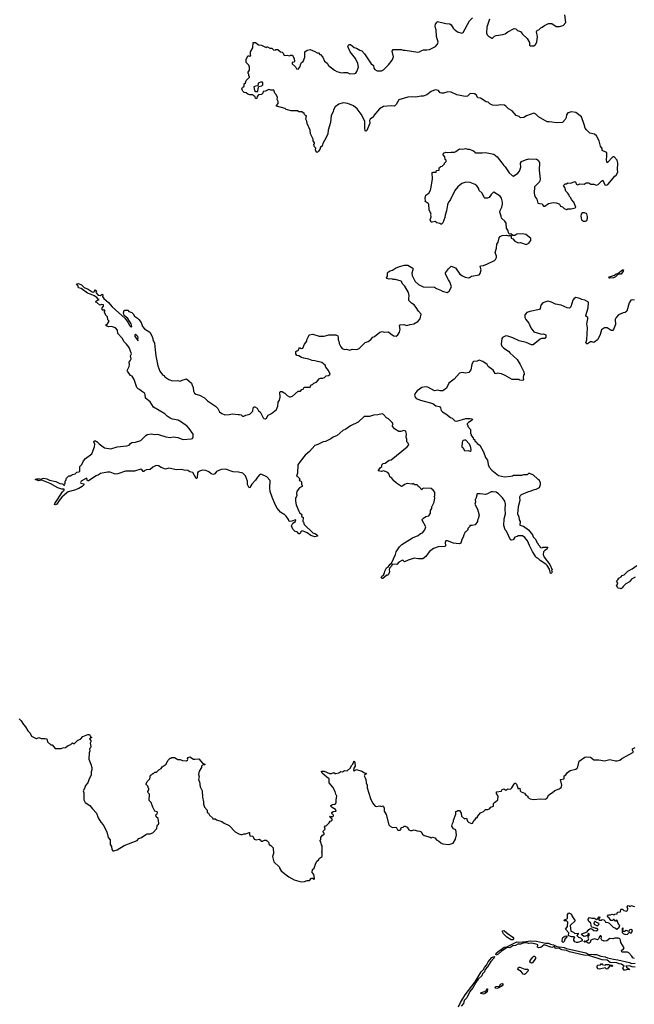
# Model space of a CAD drawing. Extents: x 2528690 to 2677062, y 911844 to 1023253.
# Tile 12 of 145: x 2553500 to 2562294, y 941348 to 955436. Entities that reach past the tile are written whole.
import ezdxf

# ---------------------------------------------------------------- set-up
doc = ezdxf.new("R2010")
doc.units = 0

msp = doc.modelspace()

# ---------------------------------------------------------------- linework, layer by layer
at = {"layer": '0CON10XD'}
for points in [[(2557400, 954805), (2557445, 954760), (2557460, 954735), (2557485, 954730), (2557508, 954755), (2557523, 954807), (2557534, 954826), (2557555, 954840), (2557582, 954898), (2557580, 954975), (2557615, 955000), (2557655, 955008), (2557725, 954980), (2557755, 954960), (2557775, 954960), (2557795, 954940), (2557805, 954940), (2557835, 954902), (2557863, 954845), (2557897, 954815), (2557920, 954780), (2558004, 954714), (2558036, 954696), (2558105, 954677), (2558135, 954683), (2558185, 954680), (2558225, 954661), (2558295, 954664), (2558308, 954672), (2558323, 954695), (2558348, 954755), (2558338, 954808), (2558305, 954882), (2558227, 954975), (2558194, 955054), (2558209, 955081), (2558233, 955083), (2558285, 955038), (2558317, 955027), (2558365, 954998), (2558395, 954990), (2558435, 954950), (2558530, 954805), (2558561, 954781), (2558568, 954745), (2558580, 954725), (2558615, 954703), (2558675, 954703), (2558705, 954718), (2558775, 954788), (2558830, 954855), (2558849, 954905), (2558830, 954985), (2558845, 955010), (2558965, 955012), (2558985, 955002), (2559015, 955002), (2559195, 954970), (2559220, 954975), (2559255, 954997), (2559277, 955003), (2559325, 955003), (2559365, 955011), (2559448, 955055), (2559476, 955084), (2559487, 955115), (2559462, 955195), (2559460, 955295), (2559453, 955303), (2559443, 955345), (2559448, 955372), (2559470, 955395), (2559475, 955410), (2559542, 955398), (2559595, 955380), (2559655, 955378), (2559675, 955362), (2559700, 955315), (2559715, 955300), (2559764, 955264), (2559828, 955242), (2559847, 955253), (2559935, 955420), (2559980, 955465)], [(2560222, 955445), (2560185, 955330), (2560178, 955245), (2560188, 955218), (2560215, 955190), (2560225, 955190), (2560255, 955170), (2560265, 955170), (2560295, 955200), (2560315, 955210), (2560415, 955222), (2560445, 955232), (2560485, 955262), (2560575, 955312), (2560600, 955305), (2560622, 955282), (2560665, 955266), (2560695, 955227), (2560760, 955165), (2560792, 955112), (2560794, 955074), (2560805, 955060), (2560855, 955062), (2560879, 955081), (2560898, 955115), (2560910, 955195), (2560896, 955264), (2560898, 955275), (2560906, 955284), (2560927, 955293), (2560955, 955319), (2560975, 955327), (2561008, 955352), (2561065, 955380), (2561115, 955380), (2561175, 955340), (2561225, 955338), (2561275, 955352), (2561312, 955395), (2561301, 955505)], [(2559175, 951317), (2559142, 951355), (2559105, 951378), (2559069, 951419), (2559067, 951445), (2559074, 951485), (2559061, 951535), (2559012, 951625), (2558982, 951652), (2558956, 951695), (2558875, 951721), (2558845, 951717), (2558825, 951727), (2558785, 951723), (2558754, 951734), (2558748, 951745), (2558762, 951768), (2558763, 951815), (2558775, 951828), (2558800, 951845), (2558835, 951851), (2558875, 951879), (2558935, 951906), (2559005, 951923), (2559055, 951922), (2559125, 951880), (2559127, 951855), (2559112, 951808), (2559114, 951774), (2559160, 951690), (2559205, 951646), (2559274, 951614), (2559435, 951611), (2559465, 951588), (2559535, 951560), (2559545, 951550), (2559615, 951532), (2559646, 951554), (2559676, 951615), (2559654, 951684), (2559634, 951715), (2559592, 951795), (2559590, 951815), (2559609, 951831), (2559635, 951872), (2559675, 951910), (2559735, 951888), (2559798, 951795), (2559835, 951769), (2559875, 951752), (2559915, 951744), (2559935, 951747), (2559965, 951768), (2560075, 951787), (2560090, 951805), (2560103, 951855), (2560090, 951905), (2560092, 951915), (2560135, 951920), (2560195, 951941), (2560295, 951989), (2560309, 952005), (2560321, 952035), (2560321, 952055), (2560301, 952105), (2560324, 952165), (2560329, 952225), (2560346, 952255), (2560359, 952315), (2560375, 952333), (2560402, 952348), (2560465, 952352), (2560495, 952342), (2560505, 952350), (2560525, 952350), (2560530, 952345), (2560532, 952312), (2560555, 952300), (2560585, 952268), (2560634, 952244), (2560665, 952247), (2560745, 952219), (2560785, 952239), (2560813, 952275), (2560811, 952305), (2560785, 952331), (2560742, 952362), (2560695, 952374), (2560611, 952369), (2560585, 952350), (2560555, 952350), (2560525, 952370), (2560508, 952368), (2560497, 952377), (2560482, 952425), (2560466, 952455), (2560458, 952525), (2560442, 952555), (2560392, 952595), (2560390, 952625), (2560372, 952682), (2560374, 952705), (2560400, 952755), (2560408, 952795), (2560408, 952825), (2560394, 952885), (2560375, 952912), (2560285, 952970), (2560274, 952966), (2560244, 952936), (2560215, 952892), (2560195, 952882), (2560155, 952882), (2560145, 952890), (2560116, 952956), (2560074, 952994), (2560063, 953025), (2560040, 953060), (2560015, 953080), (2559947, 953107), (2559885, 953111), (2559825, 953094), (2559767, 953043), (2559728, 952992), (2559665, 952862), (2559630, 952815), (2559620, 952785), (2559608, 952702), (2559588, 952638), (2559582, 952605), (2559555, 952530), (2559535, 952510), (2559525, 952510), (2559512, 952522), (2559468, 952528), (2559445, 952550), (2559403, 952537), (2559385, 952538), (2559374, 952575), (2559388, 952615), (2559382, 952645), (2559388, 952655), (2559358, 952718), (2559352, 952795), (2559346, 952806), (2559300, 952835), (2559308, 952845), (2559302, 952885), (2559313, 952925), (2559352, 952955), (2559377, 952995), (2559383, 953017), (2559407, 953155), (2559401, 953249), (2559415, 953257), (2559457, 953253), (2559465, 953278), (2559500, 953285), (2559502, 953315), (2559520, 953325), (2559522, 953338), (2559545, 953340), (2559580, 953375), (2559580, 953385), (2559600, 953405), (2559600, 953425), (2559588, 953438), (2559582, 953472), (2559560, 953505), (2559564, 953526), (2559595, 953542), (2559625, 953538), (2559675, 953543), (2559719, 953541), (2559741, 953549), (2559795, 953590), (2559835, 953582), (2559885, 953592), (2559905, 953582), (2559932, 953582), (2559985, 953563), (2560005, 953548), (2560010, 953535), (2560021, 953531), (2560115, 953529), (2560165, 953536), (2560285, 953510), (2560333, 953473), (2560398, 953388), (2560425, 953350), (2560445, 953333), (2560505, 953247), (2560545, 953207), (2560565, 953197), (2560628, 953242), (2560651, 953269), (2560671, 953325), (2560664, 953385), (2560682, 953408), (2560735, 953433), (2560786, 953444), (2560895, 953441), (2560918, 953428), (2560937, 953395), (2560934, 953285), (2560946, 953154), (2560935, 953117), (2560866, 953045), (2560861, 952955), (2560871, 952905), (2560898, 952868), (2560912, 952812), (2560935, 952804), (2560975, 952802), (2560995, 952768), (2561015, 952770), (2561065, 952808), (2561135, 952820), (2561175, 952817), (2561206, 952806), (2561222, 952795), (2561237, 952767), (2561268, 952758), (2561290, 952735), (2561325, 952720), (2561335, 952720), (2561345, 952730), (2561392, 952728), (2561447, 952743), (2561458, 952755), (2561428, 952825), (2561394, 952864), (2561387, 952887), (2561368, 952905), (2561362, 952925), (2561343, 952953), (2561312, 952982), (2561302, 953035), (2561283, 953063), (2561305, 953090), (2561325, 953090), (2561345, 953102), (2561385, 953098), (2561445, 953120), (2561457, 953107), (2561460, 953085), (2561485, 953072), (2561515, 953090), (2561575, 953083), (2561605, 953102), (2561615, 953102), (2561645, 953100), (2561674, 953084), (2561715, 953082), (2561755, 953070), (2561775, 953079), (2561822, 953128), (2561845, 953140), (2561872, 953075), (2561895, 953069), (2561915, 953077), (2562015, 953198), (2562036, 953214), (2562057, 953253), (2562051, 953295), (2562059, 953385), (2562048, 953428), (2562005, 953474), (2561985, 953474), (2561905, 953388), (2561894, 953425), (2561903, 953495), (2561899, 953529), (2561885, 953542), (2561832, 953565), (2561832, 953595), (2561812, 953625), (2561789, 953705), (2561751, 953775), (2561726, 953796), (2561658, 953815), (2561611, 953861), (2561592, 953885), (2561578, 953938), (2561538, 954045), (2561455, 954106), (2561395, 954119), (2561345, 954103), (2561323, 954075), (2561320, 954035), (2561304, 954006), (2561265, 953966), (2561185, 953961), (2561076, 953976), (2561045, 953973), (2560924, 954044), (2560886, 954086), (2560855, 954097), (2560750, 954060), (2560715, 954036), (2560665, 954032), (2560645, 954050), (2560603, 954065), (2560545, 954133), (2560495, 954159), (2560461, 954195), (2560435, 954212), (2560386, 954216), (2560325, 954208), (2560265, 954214), (2560225, 954232), (2560204, 954254), (2560173, 954263), (2560095, 954312), (2560055, 954319), (2560030, 954360), (2560005, 954376), (2559945, 954381), (2559905, 954342), (2559875, 954336), (2559753, 954363), (2559675, 954399), (2559625, 954404), (2559565, 954384), (2559535, 954383), (2559515, 954392), (2559494, 954424), (2559445, 954431), (2559385, 954408), (2559327, 954363), (2559275, 954344), (2559244, 954344), (2559165, 954328), (2559125, 954334), (2559055, 954328), (2558925, 954291), (2558888, 954222), (2558865, 954197), (2558815, 954202), (2558704, 954196), (2558648, 954162), (2558568, 954065), (2558562, 954045), (2558513, 954015), (2558504, 953995), (2558509, 953955), (2558469, 953851), (2558455, 953842), (2558445, 953848), (2558439, 953885), (2558439, 953985), (2558386, 954086), (2558330, 954160), (2558275, 954206), (2558195, 954238), (2558126, 954246), (2558064, 954226), (2558015, 954188), (2557990, 954145), (2557985, 954120), (2557957, 954065), (2557946, 953965), (2557913, 953855), (2557908, 953805), (2557885, 953750), (2557838, 953665), (2557828, 953625), (2557805, 953610), (2557795, 953580), (2557776, 953554), (2557755, 953538), (2557742, 953545), (2557732, 953575), (2557737, 953597), (2557720, 953615), (2557713, 953633), (2557710, 953655), (2557718, 953662), (2557720, 953675), (2557700, 953705), (2557700, 953725), (2557673, 953773), (2557662, 953805), (2557658, 953855), (2557613, 953953), (2557610, 953985), (2557593, 954013), (2557605, 954060), (2557595, 954060), (2557575, 954080), (2557570, 954095), (2557535, 954120), (2557495, 954120), (2557475, 954130), (2557385, 954130), (2557315, 954150), (2557297, 954167), (2557175, 954200), (2557175, 954210), (2557200, 954235), (2557197, 954267), (2557182, 954295), (2557188, 954325), (2557170, 954365), (2557150, 954385), (2557135, 954430), (2557095, 954430), (2557065, 954438), (2557017, 954413), (2556985, 954410), (2556978, 954385), (2556960, 954365), (2556915, 954360), (2556900, 954335), (2556895, 954310), (2556875, 954310), (2556868, 954338), (2556850, 954345), (2556835, 954360), (2556795, 954360), (2556763, 954373), (2556742, 954392), (2556713, 954393), (2556692, 954412), (2556683, 954433), (2556680, 954445), (2556690, 954465), (2556710, 954485), (2556712, 954518), (2556730, 954535), (2556740, 954565), (2556790, 954615), (2556790, 954625), (2556780, 954635), (2556780, 954655), (2556770, 954665), (2556770, 954685), (2556790, 954715), (2556790, 954755), (2556780, 954785), (2556742, 954825), (2556740, 954865), (2556765, 954920), (2556785, 954920), (2556795, 954910), (2556807, 954923), (2556800, 954935), (2556800, 954975), (2556838, 955035), (2556842, 955108), (2556875, 955110), (2556918, 955078), (2556962, 955072), (2557025, 955040), (2557032, 955048), (2557045, 955050), (2557078, 955028), (2557107, 955027), (2557133, 955003), (2557155, 955000), (2557165, 955010), (2557195, 955010), (2557230, 954975), (2557255, 954970), (2557270, 954955), (2557283, 954923), (2557325, 954928), (2557365, 954920), (2557375, 954930), (2557405, 954930), (2557427, 954877), (2557432, 954845), (2557425, 954830), (2557400, 954825), (2557400, 954805)], [(2556878, 954408), (2556905, 954410), (2556910, 954455), (2556918, 954462), (2556922, 954478), (2556965, 954490), (2556978, 954502), (2556980, 954535), (2556975, 954540), (2556945, 954542), (2556920, 954535), (2556912, 954525), (2556908, 954492), (2556873, 954487), (2556852, 954475), (2556860, 954425), (2556878, 954408)], [(2561565, 952553), (2561595, 952554), (2561613, 952565), (2561624, 952595), (2561625, 952620), (2561615, 952660), (2561583, 952673), (2561548, 952672), (2561532, 952655), (2561531, 952625), (2561540, 952575), (2561565, 952553)], [(2561940, 951740), (2561928, 951745), (2561938, 951755), (2562008, 951782), (2562035, 951799), (2562057, 951803), (2562105, 951845), (2562125, 951855), (2562140, 951855), (2562135, 951839), (2562105, 951797), (2562063, 951797), (2562025, 951759), (2561995, 951743), (2561940, 951740)], [(2557723, 949343), (2557645, 949257), (2557585, 949205), (2557513, 949115), (2557481, 949065), (2557474, 948946), (2557460, 948905), (2557475, 948900), (2557508, 948868), (2557500, 948845), (2557518, 948838), (2557530, 948825), (2557530, 948785), (2557540, 948775), (2557540, 948755), (2557505, 948738), (2557484, 948716), (2557466, 948684), (2557459, 948655), (2557463, 948625), (2557448, 948592), (2557446, 948545), (2557458, 948495), (2557495, 948402), (2557505, 948383), (2557536, 948355), (2557532, 948335), (2557537, 948327), (2557558, 948315), (2557550, 948255), (2557560, 948245), (2557570, 948215), (2557693, 948095), (2557724, 948084), (2557748, 948068), (2557760, 948055), (2557760, 948045), (2557725, 948036), (2557664, 948054), (2557615, 948095), (2557545, 948123), (2557531, 948119), (2557520, 948105), (2557520, 948095), (2557505, 948080), (2557492, 948082), (2557468, 948108), (2557442, 948112), (2557410, 948145), (2557388, 948195), (2557409, 948231), (2557446, 948254), (2557452, 948275), (2557445, 948279), (2557395, 948259), (2557354, 948254), (2557348, 948285), (2557313, 948333), (2557285, 948360), (2557275, 948360), (2557231, 948391), (2557183, 948445), (2557155, 948498), (2557111, 948605), (2557086, 948686), (2557078, 948735), (2557083, 948845), (2557036, 948896), (2556965, 948931), (2556945, 948934), (2556935, 948929), (2556901, 948889), (2556874, 948846), (2556821, 948789), (2556795, 948742), (2556785, 948740), (2556760, 948785), (2556759, 948835), (2556732, 948912), (2556695, 948946), (2556632, 948962), (2556555, 948967), (2556445, 949004), (2556385, 948998), (2556316, 948974), (2556290, 948940), (2556275, 948931), (2556240, 948940), (2556205, 948968), (2556165, 948988), (2556115, 948989), (2556073, 948977), (2556055, 948969), (2556045, 948952), (2556038, 948882), (2556035, 948870), (2556025, 948870), (2555975, 948957), (2555935, 948967), (2555905, 948984), (2555855, 948990), (2555822, 949002), (2555745, 948994), (2555635, 949019), (2555585, 949007), (2555525, 949030), (2555485, 949054), (2555455, 949058), (2555405, 949036), (2555365, 948999), (2555315, 948997), (2555292, 948988), (2555275, 948970), (2555265, 948972), (2555248, 948998), (2555235, 949004), (2555145, 948976), (2555015, 948978), (2554905, 948936), (2554864, 948934), (2554795, 948960), (2554755, 948962), (2554655, 948941), (2554628, 948925), (2554592, 948908), (2554485, 948840), (2554470, 948840), (2554462, 948872), (2554455, 948876), (2554380, 948835), (2554369, 948815), (2554374, 948804), (2554418, 948795), (2554417, 948783), (2554393, 948757), (2554345, 948728), (2554286, 948704), (2554195, 948680), (2554175, 948668), (2554104, 948606), (2554063, 948557), (2554032, 948505), (2554014, 948494), (2553999, 948499), (2554001, 948515), (2554111, 948679), (2554138, 948705), (2554135, 948720), (2554105, 948717), (2554045, 948738), (2553935, 948802), (2553815, 948850), (2553775, 948837), (2553720, 948855), (2553745, 948869), (2553788, 948868), (2553805, 948860), (2553825, 948871), (2553845, 948874), (2553887, 948867), (2553925, 948849), (2554019, 948829), (2554075, 948802), (2554113, 948793), (2554130, 948775), (2554140, 948775), (2554148, 948785), (2554140, 948795), (2554150, 948805), (2554150, 948835), (2554158, 948842), (2554172, 948878), (2554205, 948910), (2554225, 948910), (2554255, 948930), (2554292, 948938), (2554318, 948962), (2554350, 948965), (2554360, 948975), (2554362, 949045), (2554387, 949073), (2554414, 949125), (2554443, 949157), (2554533, 949225), (2554570, 949325), (2554577, 949365), (2554563, 949395), (2554565, 949410), (2554590, 949410), (2554595, 949400), (2554605, 949400), (2554637, 949367), (2554715, 949311), (2554805, 949294), (2554895, 949327), (2555035, 949338), (2555065, 949348), (2555086, 949374), (2555104, 949386), (2555155, 949391), (2555235, 949414), (2555305, 949487), (2555325, 949499), (2555385, 949512), (2555425, 949501), (2555465, 949504), (2555485, 949499), (2555589, 949469), (2555655, 949458), (2555695, 949466), (2555765, 949459), (2555825, 949434), (2555845, 949431), (2555955, 949440), (2555974, 949446), (2555984, 949466), (2555981, 949505), (2555927, 949587), (2555893, 949623), (2555837, 949657), (2555815, 949678), (2555768, 949705), (2555685, 949719), (2555655, 949734), (2555612, 949762), (2555576, 949796), (2555415, 949891), (2555365, 949967), (2555300, 950020), (2555296, 950075), (2555285, 950093), (2555241, 950121), (2555216, 950146), (2555194, 950154), (2555175, 950172), (2555136, 950286), (2555110, 950335), (2555087, 950347), (2555042, 950405), (2555038, 950418), (2555067, 950475), (2555072, 950505), (2555068, 950535), (2555082, 950555), (2555093, 950585), (2555084, 950626), (2555100, 950655), (2555067, 950745), (2555030, 950795), (2554997, 950825), (2554965, 950880), (2554902, 950945), (2554898, 950995), (2554870, 951025), (2554815, 951048), (2554775, 951043), (2554745, 951050), (2554733, 951063), (2554740, 951075), (2554756, 951084), (2554780, 951125), (2554763, 951143), (2554758, 951185), (2554730, 951215), (2554730, 951225), (2554710, 951255), (2554720, 951265), (2554718, 951278), (2554685, 951280), (2554680, 951285), (2554680, 951315), (2554700, 951335), (2554700, 951355), (2554675, 951360), (2554645, 951350), (2554605, 951390), (2554590, 951395), (2554590, 951405), (2554600, 951415), (2554638, 951435), (2554625, 951438), (2554605, 951460), (2554565, 951484), (2554522, 951505), (2554471, 951521), (2554380, 951590), (2554342, 951602), (2554334, 951634), (2554312, 951655), (2554341, 951661), (2554384, 951644), (2554423, 951603), (2554482, 951582), (2554535, 951542), (2554553, 951537), (2554570, 951545), (2554575, 951570), (2554598, 951555), (2554590, 951535), (2554625, 951495), (2554658, 951492), (2554678, 951508), (2554688, 951495), (2554686, 951475), (2554703, 951445), (2554770, 951390), (2554825, 951326), (2555009, 951159), (2555047, 951107), (2555074, 951054), (2555095, 951037), (2555106, 951046), (2555096, 951085), (2555049, 951159), (2554996, 951205), (2554987, 951243), (2554993, 951277), (2555005, 951282), (2555045, 951280), (2555063, 951263), (2555105, 951247), (2555125, 951228), (2555142, 951192), (2555185, 951167), (2555206, 951146), (2555236, 951106), (2555258, 951045), (2555284, 951014), (2555360, 950965), (2555393, 950915), (2555407, 950875), (2555403, 950855), (2555427, 950815), (2555434, 950755), (2555446, 950625), (2555477, 950485), (2555503, 950405), (2555545, 950357), (2555564, 950344), (2555578, 950325), (2555636, 950286), (2555685, 950271), (2555765, 950272), (2555795, 950263), (2555825, 950280), (2555888, 950298), (2555960, 950235), (2555967, 950205), (2555983, 950173), (2555985, 950120), (2556001, 950091), (2556018, 950078), (2556074, 950064), (2556146, 950026), (2556188, 949985), (2556302, 949905), (2556335, 949872), (2556360, 949825), (2556390, 949800), (2556435, 949784), (2556495, 949786), (2556545, 949799), (2556625, 949787), (2556645, 949789), (2556671, 949781), (2556690, 949765), (2556708, 949762), (2556735, 949777), (2556795, 949792), (2556838, 949835), (2556842, 949885), (2556853, 949897), (2556865, 949898), (2556897, 949877), (2556915, 949838), (2556940, 949825), (2556982, 949742), (2556995, 949728), (2557017, 949723), (2557032, 949735), (2557055, 949780), (2557105, 949800), (2557175, 949860), (2557193, 949905), (2557200, 949965), (2557216, 949994), (2557227, 950035), (2557222, 950105), (2557230, 950115), (2557257, 950117), (2557275, 950100), (2557295, 950092), (2557325, 950058), (2557358, 950038), (2557375, 950038), (2557405, 950048), (2557485, 950120), (2557517, 950123), (2557537, 950143), (2557555, 950150), (2557572, 950178), (2557655, 950180), (2557660, 950195), (2557675, 950210), (2557690, 950215), (2557710, 950235), (2557745, 950248), (2557784, 950296), (2557802, 950308), (2557835, 950308), (2557860, 950315), (2557885, 950340), (2557917, 950343), (2557940, 950365), (2557920, 950415), (2557880, 950465), (2557872, 950495), (2557825, 950532), (2557725, 950557), (2557685, 950558), (2557637, 950577), (2557565, 950592), (2557533, 950603), (2557495, 950628), (2557465, 950632), (2557450, 950655), (2557452, 950688), (2557465, 950700), (2557486, 950704), (2557493, 950727), (2557505, 950740), (2557515, 950740), (2557525, 950730), (2557550, 950735), (2557574, 950796), (2557610, 950835), (2557610, 950855), (2557633, 950903), (2557643, 950927), (2557695, 950938), (2557785, 950907), (2557855, 950907), (2557925, 950929), (2558025, 950927), (2558051, 950911), (2558057, 950895), (2558057, 950855), (2558068, 950835), (2558072, 950805), (2558097, 950755), (2558115, 950733), (2558145, 950717), (2558175, 950723), (2558225, 950709), (2558257, 950723), (2558325, 950718), (2558355, 950732), (2558442, 950818), (2558486, 950834), (2558525, 950860), (2558555, 950892), (2558577, 950903), (2558654, 950966), (2558685, 950977), (2558715, 950963), (2558775, 950972), (2558816, 950936), (2558855, 950913), (2558885, 950907), (2558910, 950925), (2558933, 950965), (2558944, 951005), (2558933, 951055), (2558945, 951070), (2558995, 951077), (2559039, 951061), (2559085, 951077), (2559137, 951083), (2559195, 951118), (2559232, 951155), (2559242, 951225), (2559206, 951266), (2559175, 951317)], [(2562295, 951421), (2562265, 951429), (2562245, 951421), (2562222, 951385), (2562187, 951265), (2562162, 951245), (2562135, 951240), (2562068, 951212), (2562034, 951176), (2562022, 951145), (2562023, 951075), (2561998, 951002), (2561985, 950990), (2561965, 950988), (2561905, 951025), (2561865, 951027), (2561825, 950999), (2561804, 950934), (2561785, 950888), (2561765, 950858), (2561715, 950818), (2561685, 950829), (2561665, 950829), (2561625, 950800), (2561615, 950800), (2561598, 950815), (2561614, 950855), (2561626, 951025), (2561614, 951086), (2561631, 951155), (2561630, 951175), (2561602, 951195), (2561602, 951205), (2561634, 951315), (2561636, 951395), (2561585, 951422), (2561545, 951431), (2561515, 951448), (2561455, 951463), (2561432, 951448), (2561413, 951425), (2561384, 951326), (2561365, 951307), (2561335, 951312), (2561245, 951354), (2561164, 951364), (2561108, 951395), (2561055, 951410), (2560985, 951384), (2560955, 951350), (2560946, 951304), (2560935, 951290), (2560801, 951259), (2560755, 951249), (2560727, 951215), (2560727, 951175), (2560741, 951145), (2560784, 951095), (2560811, 951025), (2560855, 950971), (2560936, 950946), (2560965, 950939), (2560995, 950941), (2561028, 950928), (2561027, 950893), (2561013, 950877), (2560965, 950874), (2560945, 950864), (2560845, 950784), (2560824, 950784), (2560746, 950816), (2560645, 950839), (2560558, 950885), (2560485, 950908), (2560455, 950912), (2560409, 950891), (2560397, 950875), (2560390, 950795), (2560400, 950765), (2560427, 950735), (2560495, 950693), (2560512, 950672), (2560618, 950575), (2560661, 950505), (2560698, 950425), (2560715, 950400), (2560720, 950365), (2560708, 950352), (2560702, 950315), (2560710, 950285), (2560700, 950275), (2560658, 950278), (2560645, 950288), (2560545, 950288), (2560446, 950346), (2560395, 950367), (2560335, 950378), (2560315, 950370), (2560305, 950372), (2560272, 950422), (2560205, 950472), (2560188, 950505), (2560125, 950546), (2560074, 950566), (2560045, 950552), (2559995, 950548), (2559982, 950535), (2559970, 950505), (2559956, 950425), (2559925, 950387), (2559885, 950378), (2559825, 950389), (2559793, 950377), (2559715, 950291), (2559642, 950238), (2559606, 950165), (2559555, 950126), (2559516, 950126), (2559485, 950137), (2559435, 950127), (2559338, 950178), (2559305, 950181), (2559255, 950174), (2559185, 950125), (2559161, 950095), (2559149, 950065), (2559157, 950037), (2559175, 950016), (2559235, 949993), (2559410, 949945), (2559455, 949913), (2559505, 949900), (2559520, 949885), (2559532, 949845), (2559548, 949825), (2559598, 949798), (2559663, 949745), (2559687, 949737), (2559727, 949695), (2559755, 949693), (2559885, 949729), (2559945, 949731), (2559973, 949723), (2559978, 949715), (2559972, 949705), (2559922, 949675), (2559902, 949655), (2559900, 949645), (2559910, 949635), (2559910, 949615), (2559950, 949575), (2559950, 949515), (2559960, 949505), (2559960, 949485), (2559990, 949455), (2559990, 949445), (2560010, 949425), (2560012, 949412), (2560040, 949385), (2560044, 949374), (2560085, 949350), (2560134, 949254), (2560164, 949174), (2560194, 949134), (2560202, 949072), (2560216, 949036), (2560255, 948992), (2560352, 948915), (2560435, 948894), (2560525, 948903), (2560552, 948912), (2560565, 948918), (2560685, 948918), (2560715, 948928), (2560765, 948930), (2560785, 948950), (2560795, 948950), (2560845, 948922), (2560915, 948860), (2560928, 948858), (2560946, 948816), (2560945, 948780), (2560933, 948737), (2560885, 948713), (2560845, 948707), (2560815, 948688), (2560765, 948678), (2560675, 948638), (2560662, 948625), (2560653, 948605), (2560657, 948555), (2560630, 948465), (2560622, 948365), (2560642, 948325), (2560648, 948278), (2560660, 948255), (2560654, 948204), (2560709, 948189), (2560782, 948135), (2560838, 948065), (2560848, 948035), (2560875, 948010), (2560900, 947965), (2560900, 947955), (2560920, 947935), (2560920, 947925), (2560940, 947905), (2560940, 947895), (2560950, 947885), (2560975, 947880), (2560985, 947890), (2561058, 947888), (2561038, 947855), (2561015, 947842), (2560995, 947820), (2560988, 947785), (2561002, 947745), (2561085, 947640), (2561118, 947565), (2561110, 947555), (2561118, 947535), (2561110, 947515), (2561095, 947510), (2561082, 947575), (2561046, 947626), (2561026, 947646), (2560947, 947697), (2560915, 947730), (2560903, 947733), (2560885, 947750), (2560838, 947825), (2560793, 947915), (2560765, 947982), (2560729, 948029), (2560695, 948052), (2560625, 948050), (2560618, 948042), (2560585, 948030), (2560560, 947995), (2560535, 947987), (2560524, 947994), (2560467, 948117), (2560448, 948138), (2560428, 948198), (2560433, 948295), (2560450, 948365), (2560446, 948435), (2560452, 948502), (2560440, 948545), (2560407, 948597), (2560351, 948651), (2560315, 948676), (2560265, 948682), (2560245, 948680), (2560195, 948650), (2560165, 948642), (2560087, 948653), (2560045, 948650), (2560027, 948583), (2560018, 948572), (2560023, 948537), (2560014, 948505), (2560050, 948435), (2560072, 948345), (2560062, 948295), (2560052, 948275), (2560052, 948255), (2560015, 948208), (2559975, 948198), (2559942, 948198), (2559940, 948185), (2559913, 948157), (2559910, 948135), (2559885, 948110), (2559870, 948105), (2559870, 948095), (2559853, 948067), (2559845, 948030), (2559825, 948000), (2559812, 947945), (2559795, 947937), (2559745, 947943), (2559705, 947947), (2559619, 947979), (2559595, 947978), (2559589, 947955), (2559593, 947915), (2559589, 947901), (2559487, 947893), (2559422, 947868), (2559362, 947825), (2559342, 947805), (2559312, 947755), (2559267, 947723), (2559205, 947722), (2559145, 947732), (2559060, 947705), (2559005, 947680), (2558985, 947700), (2558975, 947702), (2558927, 947673), (2558895, 947642), (2558832, 947648), (2558816, 947614), (2558793, 947587), (2558788, 947565), (2558790, 947535), (2558775, 947500), (2558765, 947490), (2558755, 947490), (2558695, 947440), (2558685, 947440), (2558672, 947455), (2558680, 947475), (2558710, 947495), (2558710, 947505), (2558720, 947515), (2558723, 947545), (2558750, 947595), (2558777, 947613), (2558800, 947645), (2558820, 947660), (2558878, 947782), (2558886, 947824), (2558933, 947895), (2558968, 947925), (2559122, 948025), (2559202, 948058), (2559236, 948084), (2559265, 948093), (2559298, 948135), (2559309, 948179), (2559260, 948275), (2559260, 948285), (2559278, 948305), (2559312, 948328), (2559353, 948337), (2559378, 948375), (2559380, 948415), (2559396, 948444), (2559398, 948465), (2559432, 948535), (2559438, 948595), (2559430, 948615), (2559440, 948625), (2559440, 948675), (2559416, 948706), (2559385, 948728), (2559278, 948732), (2559260, 948725), (2559255, 948710), (2559215, 948750), (2559205, 948750), (2559200, 948765), (2559185, 948780), (2559155, 948780), (2559125, 948798), (2559115, 948792), (2559045, 948798), (2559005, 948788), (2558975, 948760), (2558965, 948758), (2558890, 948805), (2558855, 948838), (2558826, 948876), (2558797, 948897), (2558788, 948935), (2558766, 948956), (2558705, 948980), (2558675, 948974), (2558630, 948980), (2558658, 949022), (2558680, 949045), (2558680, 949065), (2558700, 949085), (2558728, 949092), (2558785, 949132), (2558815, 949138), (2559046, 949324), (2559066, 949355), (2559056, 949376), (2559040, 949395), (2559040, 949435), (2559031, 949465), (2559036, 949505), (2559024, 949545), (2559014, 949555), (2558995, 949560), (2558955, 949546), (2558925, 949544), (2558863, 949583), (2558835, 949620), (2558832, 949635), (2558842, 949655), (2558831, 949675), (2558775, 949724), (2558748, 949738), (2558705, 949789), (2558685, 949798), (2558625, 949782), (2558564, 949776), (2558505, 949759), (2558431, 949759), (2558345, 949677), (2558231, 949625), (2558165, 949577), (2558123, 949557), (2558042, 949488), (2557985, 949461), (2557953, 949437), (2557877, 949403), (2557844, 949395), (2557765, 949356), (2557723, 949343)], [(2555195, 950842), (2555190, 950855), (2555196, 950885), (2555188, 950905), (2555155, 950938), (2555147, 950923), (2555149, 950905), (2555195, 950842)], [(2559945, 949263), (2559958, 949272), (2559959, 949285), (2559948, 949335), (2559929, 949369), (2559885, 949418), (2559865, 949422), (2559844, 949416), (2559834, 949406), (2559830, 949385), (2559828, 949325), (2559845, 949310), (2559858, 949275), (2559867, 949267), (2559915, 949270), (2559945, 949263)], [(2562308, 947462), (2562255, 947430), (2562226, 947394), (2562174, 947366), (2562133, 947327), (2562122, 947305), (2562105, 947292), (2562095, 947300), (2562062, 947302), (2562052, 947312), (2562040, 947345), (2562048, 947352), (2562058, 947378), (2562040, 947405), (2562058, 947422), (2562070, 947445), (2562106, 947464), (2562120, 947485), (2562148, 947492), (2562169, 947511), (2562202, 947545), (2562265, 947578), (2562330, 947625)], [(2553494, 945434), (2553522, 945405), (2553555, 945350), (2553585, 945320), (2553615, 945260), (2553648, 945228), (2553668, 945185), (2553735, 945153), (2553747, 945153), (2553775, 945168), (2553805, 945150), (2553865, 945152), (2553887, 945147), (2553900, 945105), (2553945, 945060), (2553965, 945060), (2554008, 945008), (2554095, 945010), (2554115, 945020), (2554155, 945022), (2554195, 945052), (2554230, 945065), (2554255, 945090), (2554265, 945080), (2554285, 945082), (2554334, 945126), (2554369, 945141), (2554405, 945178), (2554473, 945207), (2554498, 945208), (2554512, 945182), (2554530, 945165), (2554512, 945158), (2554500, 945145), (2554520, 945125), (2554520, 945105), (2554508, 945085), (2554520, 945035), (2554515, 945020), (2554500, 945005), (2554502, 944975), (2554492, 944945), (2554487, 944855), (2554520, 944785), (2554534, 944735), (2554533, 944705), (2554522, 944675), (2554522, 944625), (2554492, 944575), (2554474, 944516), (2554442, 944478), (2554428, 944435), (2554410, 944405), (2554416, 944375), (2554418, 944275), (2554438, 944235), (2554505, 944194), (2554544, 944144), (2554601, 944085), (2554623, 944015), (2554663, 943953), (2554695, 943917), (2554746, 943815), (2554764, 943735), (2554795, 943700), (2554794, 943634), (2554812, 943605), (2554817, 943565), (2554834, 943544), (2554848, 943542), (2554895, 943557), (2554995, 943619), (2555180, 943690), (2555205, 943720), (2555245, 943737), (2555305, 943780), (2555325, 943786), (2555365, 943787), (2555405, 943800), (2555462, 943865), (2555465, 943900), (2555472, 943915), (2555488, 943925), (2555492, 943938), (2555482, 944005), (2555455, 944032), (2555450, 944045), (2555452, 944065), (2555468, 944075), (2555472, 944092), (2555465, 944100), (2555435, 944110), (2555405, 944170), (2555382, 944235), (2555354, 944264), (2555358, 944355), (2555340, 944375), (2555332, 944395), (2555350, 944415), (2555350, 944435), (2555340, 944445), (2555337, 944467), (2555310, 944495), (2555310, 944505), (2555322, 944538), (2555360, 944575), (2555370, 944625), (2555388, 944632), (2555405, 944650), (2555415, 944650), (2555432, 944668), (2555458, 944672), (2555490, 944705), (2555525, 944720), (2555540, 944745), (2555596, 944784), (2555620, 944835), (2555655, 944870), (2555665, 944870), (2555678, 944882), (2555715, 944882), (2555765, 944852), (2555795, 944852), (2555828, 944838), (2555885, 944832), (2555900, 944840), (2555907, 944853), (2555902, 944865), (2555911, 944879), (2555935, 944888), (2555985, 944858), (2556005, 944854), (2556065, 944860), (2556117, 944797), (2556150, 944785), (2556150, 944775), (2556115, 944770), (2556100, 944755), (2556102, 944735), (2556067, 944683), (2556059, 944635), (2556066, 944605), (2556059, 944565), (2556073, 944533), (2556080, 944460), (2556110, 944405), (2556114, 944314), (2556131, 944245), (2556130, 944210), (2556142, 944168), (2556180, 944125), (2556182, 944095), (2556203, 944083), (2556214, 944054), (2556258, 944015), (2556265, 944000), (2556295, 944002), (2556315, 943990), (2556392, 943965), (2556425, 943939), (2556498, 943905), (2556585, 943816), (2556635, 943786), (2556664, 943776), (2556685, 943779), (2556705, 943786), (2556735, 943787), (2556785, 943808), (2556790, 943805), (2556788, 943785), (2556795, 943758), (2556834, 943754), (2556855, 943713), (2556885, 943702), (2556925, 943712), (2556943, 943703), (2556955, 943682), (2556975, 943682), (2557005, 943698), (2557025, 943698), (2557042, 943685), (2557058, 943668), (2557070, 943635), (2557095, 943622), (2557129, 943585), (2557133, 943505), (2557118, 943462), (2557135, 943388), (2557215, 943310), (2557218, 943295), (2557240, 943260), (2557295, 943213), (2557353, 943173), (2557425, 943131), (2557525, 943102), (2557575, 943106), (2557611, 943119), (2557645, 943122), (2557675, 943152), (2557692, 943152), (2557705, 943140), (2557715, 943140), (2557718, 943152), (2557708, 943205), (2557684, 943235), (2557690, 943275), (2557714, 943296), (2557730, 943355), (2557752, 943395), (2557775, 943410), (2557784, 943436), (2557830, 943465), (2557830, 943515), (2557822, 943532), (2557830, 943545), (2557830, 943615), (2557818, 943628), (2557810, 943675), (2557800, 943685), (2557800, 943695), (2557810, 943705), (2557810, 943735), (2557831, 943769), (2557858, 943785), (2557858, 943795), (2557842, 943812), (2557840, 943825), (2557870, 943855), (2557860, 943885), (2557875, 943900), (2557885, 943900), (2557930, 943945), (2557942, 943968), (2557958, 943972), (2557970, 943985), (2557970, 943995), (2557937, 944025), (2557945, 944040), (2557975, 944032), (2557990, 944045), (2557990, 944055), (2557968, 944078), (2557968, 944095), (2557985, 944107), (2558028, 944112), (2558020, 944135), (2557970, 944165), (2557953, 944185), (2557952, 944195), (2557975, 944207), (2558015, 944210), (2558027, 944233), (2558028, 944275), (2558038, 944325), (2558023, 944353), (2558012, 944395), (2557982, 944455), (2557928, 944515), (2557930, 944575), (2557895, 944598), (2557830, 944655), (2557817, 944675), (2557818, 944685), (2557856, 944686), (2557935, 944651), (2557959, 944651), (2557995, 944667), (2558015, 944650), (2558025, 944650), (2558065, 944658), (2558095, 944678), (2558117, 944673), (2558148, 944692), (2558185, 944690), (2558235, 944732), (2558246, 944764), (2558266, 944784), (2558285, 944832), (2558295, 944810), (2558301, 944755), (2558279, 944725), (2558278, 944695), (2558285, 944690), (2558319, 944709), (2558395, 944684), (2558432, 944662), (2558458, 944655), (2558462, 944645), (2558435, 944628), (2558428, 944615), (2558445, 944590), (2558452, 944565), (2558457, 944517), (2558472, 944485), (2558470, 944445), (2558517, 944295), (2558549, 944229), (2558585, 944182), (2558605, 944178), (2558655, 944188), (2558675, 944180), (2558695, 944188), (2558705, 944180), (2558713, 944153), (2558715, 944110), (2558743, 944065), (2558782, 943915), (2558800, 943895), (2558835, 943878), (2558885, 943882), (2558904, 943844), (2558915, 943838), (2558945, 943838), (2558958, 943855), (2558950, 943865), (2558965, 943880), (2558985, 943882), (2559003, 943897), (2559015, 943897), (2559042, 943885), (2559067, 943847), (2559090, 943835), (2559116, 943834), (2559145, 943847), (2559185, 943829), (2559227, 943827), (2559246, 943816), (2559262, 943782), (2559285, 943763), (2559375, 943740), (2559385, 943732), (2559405, 943738), (2559438, 943728), (2559466, 943696), (2559492, 943685), (2559525, 943657), (2559556, 943646), (2559635, 943636), (2559675, 943643), (2559700, 943655), (2559737, 943713), (2559748, 943775), (2559738, 943845), (2559707, 943857), (2559683, 943895), (2559692, 943935), (2559708, 943965), (2559708, 943985), (2559742, 944068), (2559742, 944108), (2559755, 944110), (2559768, 944122), (2559795, 944120), (2559818, 944085), (2559822, 944042), (2559865, 944000), (2559873, 944007), (2559895, 944010), (2559907, 943967), (2559920, 943955), (2559966, 943934), (2559979, 943941), (2560002, 943985), (2560015, 943992), (2560035, 944020), (2560048, 944022), (2560050, 944035), (2560095, 944088), (2560135, 944107), (2560164, 944136), (2560200, 944135), (2560220, 944145), (2560242, 944168), (2560280, 944185), (2560278, 944215), (2560285, 944230), (2560310, 944245), (2560340, 944275), (2560347, 944325), (2560324, 944364), (2560320, 944390), (2560395, 944400), (2560400, 944415), (2560425, 944430), (2560455, 944410), (2560485, 944430), (2560522, 944428), (2560542, 944445), (2560568, 944495), (2560585, 944512), (2560595, 944512), (2560608, 944498), (2560632, 944432), (2560655, 944440), (2560660, 944405), (2560675, 944390), (2560725, 944370), (2560740, 944340), (2560768, 944325), (2560772, 944305), (2560805, 944288), (2560845, 944279), (2560955, 944288), (2561025, 944284), (2561047, 944303), (2561073, 944347), (2561123, 944377), (2561155, 944406), (2561218, 944432), (2561248, 944452), (2561258, 944485), (2561240, 944565), (2561290, 944575), (2561290, 944615), (2561315, 944632), (2561337, 944665), (2561375, 944692), (2561456, 944714), (2561475, 944725), (2561487, 944745), (2561506, 944825), (2561585, 944885), (2561605, 944890), (2561665, 944884), (2561714, 944844), (2561785, 944846), (2561865, 944831), (2561945, 944849), (2562025, 944830), (2562049, 944831), (2562085, 944842), (2562114, 944866)], [(2562114, 944866), (2562280, 944955), (2562268, 944985), (2562268, 945005), (2562305, 945022)], [(2561465, 942234), (2561444, 942244), (2561427, 942265), (2561430, 942285), (2561442, 942305), (2561435, 942312), (2561395, 942314), (2561357, 942327), (2561352, 942335), (2561355, 942370), (2561310, 942425), (2561330, 942445), (2561337, 942463), (2561342, 942522), (2561322, 942542), (2561290, 942545), (2561295, 942558), (2561340, 942575), (2561338, 942635), (2561355, 942658), (2561395, 942640), (2561400, 942615), (2561447, 942545), (2561378, 942475), (2561387, 942397), (2561425, 942380), (2561445, 942362), (2561490, 942365), (2561490, 942355), (2561473, 942333), (2561495, 942310), (2561525, 942300), (2561548, 942275), (2561550, 942265), (2561537, 942253), (2561485, 942234), (2561465, 942234)], [(2562295, 942004), (2562271, 942015), (2562259, 942039), (2562215, 942087), (2562195, 942092), (2562125, 942092), (2562115, 942100), (2562112, 942118), (2562139, 942141), (2562148, 942158), (2562099, 942235), (2562098, 942265), (2562088, 942285), (2562066, 942296), (2562044, 942296), (2562014, 942296), (2561985, 942287), (2561945, 942292), (2561902, 942258), (2561862, 942252), (2561828, 942265), (2561820, 942285), (2561822, 942315), (2561815, 942328), (2561805, 942328), (2561795, 942320), (2561785, 942290), (2561765, 942270), (2561725, 942287), (2561695, 942277), (2561672, 942265), (2561660, 942235), (2561648, 942222), (2561635, 942224), (2561605, 942242), (2561585, 942238), (2561570, 942245), (2561585, 942257), (2561605, 942250), (2561638, 942275), (2561642, 942285), (2561630, 942315), (2561648, 942335), (2561647, 942355), (2561645, 942360), (2561630, 942355), (2561628, 942332), (2561575, 942318), (2561551, 942331), (2561540, 942345), (2561544, 942356), (2561617, 942383), (2561645, 942418), (2561668, 942432), (2561685, 942430), (2561715, 942402), (2561749, 942401), (2561770, 942415), (2561770, 942425), (2561762, 942432), (2561743, 942433), (2561709, 942449), (2561682, 942452), (2561671, 942511), (2561645, 942532), (2561633, 942555), (2561633, 942567), (2561655, 942590), (2561685, 942582), (2561725, 942582), (2561755, 942560), (2561768, 942572), (2561775, 942590), (2561785, 942600), (2561795, 942600), (2561800, 942585), (2561780, 942565), (2561792, 942552), (2561825, 942550), (2561835, 942560), (2561857, 942557), (2561877, 942537), (2561882, 942522), (2561915, 942520), (2561935, 942510), (2561991, 942451), (2562027, 942437), (2562043, 942423), (2562079, 942451), (2562087, 942477), (2562063, 942503), (2562048, 942548), (2562035, 942550), (2562025, 942540), (2562015, 942540), (2562005, 942560), (2561995, 942560), (2561982, 942548), (2561958, 942548), (2561938, 942578), (2561914, 942594), (2561908, 942608), (2561925, 942628), (2561952, 942628), (2561975, 942640), (2562005, 942630), (2562013, 942637), (2562048, 942642), (2562053, 942667), (2562098, 942672), (2562100, 942705), (2562105, 942710), (2562125, 942710), (2562142, 942692), (2562175, 942682), (2562195, 942690), (2562200, 942715), (2562190, 942745), (2562205, 942760), (2562218, 942758), (2562225, 942750), (2562238, 942752), (2562245, 942760), (2562295, 942750)], [(2561765, 942470), (2561785, 942490), (2561790, 942505), (2561755, 942520), (2561735, 942540), (2561718, 942525), (2561713, 942503), (2561725, 942488), (2561765, 942470)], [(2560533, 942273), (2560470, 942310), (2560423, 942355), (2560406, 942385), (2560410, 942400), (2560425, 942404), (2560435, 942399), (2560475, 942364), (2560558, 942308), (2560569, 942285), (2560555, 942273), (2560533, 942273)], [(2562168, 942348), (2562195, 942352), (2562225, 942380), (2562235, 942370), (2562255, 942370), (2562270, 942405), (2562245, 942418), (2562222, 942408), (2562215, 942390), (2562175, 942402), (2562155, 942390), (2562135, 942390), (2562130, 942415), (2562140, 942435), (2562125, 942440), (2562120, 942435), (2562122, 942375), (2562135, 942362), (2562168, 942348)], [(2562305, 941880), (2562263, 941883), (2562225, 941900), (2562174, 941896), (2562186, 941876), (2562230, 941845), (2562175, 941842), (2562155, 941830), (2562130, 941865), (2562132, 941878), (2562150, 941895), (2562110, 941925), (2562075, 941928), (2562045, 941941), (2561948, 941948), (2561905, 941978), (2561833, 941983), (2561645, 942048), (2561571, 942051), (2561367, 942097), (2561325, 942116), (2561255, 942128), (2561215, 942150), (2561174, 942145), (2561162, 942152), (2561154, 942174), (2561115, 942160), (2561005, 942198), (2560955, 942161), (2560927, 942157), (2560908, 942168), (2560915, 942198), (2560891, 942209), (2560825, 942223), (2560785, 942220), (2560755, 942228), (2560705, 942225), (2560665, 942210), (2560625, 942209), (2560595, 942192), (2560554, 942186), (2560515, 942158), (2560475, 942159), (2560459, 942151), (2560392, 942108), (2560345, 942066), (2560315, 942051), (2560311, 942065), (2560322, 942085), (2560431, 942165), (2560468, 942172), (2560615, 942242), (2560642, 942238), (2560745, 942245), (2560805, 942258), (2560895, 942254), (2561024, 942224), (2561065, 942223), (2561095, 942208), (2561139, 942199), (2561186, 942176), (2561288, 942162), (2561325, 942147), (2561602, 942085), (2561641, 942061), (2561675, 942068), (2561715, 942060), (2561755, 942063), (2561815, 942035), (2561875, 942027), (2561912, 942012), (2561955, 942006), (2561995, 941992), (2562057, 941985), (2562225, 941945), (2562253, 941933), (2562305, 941937)], [(2561275, 942234), (2561262, 942245), (2561260, 942265), (2561273, 942305), (2561300, 942325), (2561327, 942327), (2561330, 942315), (2561301, 942279), (2561292, 942245), (2561275, 942234)], [(2559778, 941312), (2559805, 941373), (2559875, 941483), (2560019, 941670), (2560105, 941815), (2560134, 941846), (2560148, 941875), (2560180, 941910), (2560205, 941955), (2560254, 942016), (2560285, 942034), (2560295, 942028), (2560291, 942015), (2560240, 941960), (2560195, 941886), (2560162, 941848), (2560148, 941815), (2560121, 941785), (2560112, 941755), (2560061, 941709), (2560028, 941662), (2559985, 941583), (2559939, 941531), (2559898, 941442), (2559860, 941405), (2559850, 941360), (2559815, 941322)], [(2560822, 941938), (2560801, 941951), (2560804, 941975), (2560843, 942025), (2560855, 942037), (2560865, 942038), (2560880, 942025), (2560879, 942005), (2560835, 941940), (2560822, 941938)], [(2561795, 941850), (2561775, 941854), (2561760, 941875), (2561763, 941897), (2561773, 941907), (2561810, 941915), (2561825, 941930), (2561835, 941920), (2561875, 941910), (2561885, 941920), (2561929, 941919), (2561945, 941910), (2561975, 941907), (2561980, 941895), (2561975, 941890), (2561945, 941900), (2561905, 941853), (2561892, 941855), (2561875, 941870), (2561795, 941850)], [(2560724, 941776), (2560705, 941780), (2560676, 941816), (2560628, 941845), (2560631, 941869), (2560645, 941880), (2560655, 941879), (2560727, 941853), (2560770, 941850), (2560777, 941835), (2560773, 941825), (2560735, 941783), (2560724, 941776)], [(2560325, 941574), (2560311, 941581), (2560304, 941595), (2560307, 941603), (2560365, 941608), (2560385, 941642), (2560405, 941648), (2560413, 941643), (2560418, 941635), (2560402, 941615), (2560357, 941585), (2560325, 941574)], [(2560135, 941494), (2560102, 941502), (2560098, 941505), (2560102, 941515), (2560155, 941532), (2560178, 941552), (2560185, 941568), (2560195, 941570), (2560188, 941525), (2560162, 941505), (2560135, 941494)]]:
    msp.add_lwpolyline(points, dxfattribs=at)

doc.saveas('drawing.dxf')
